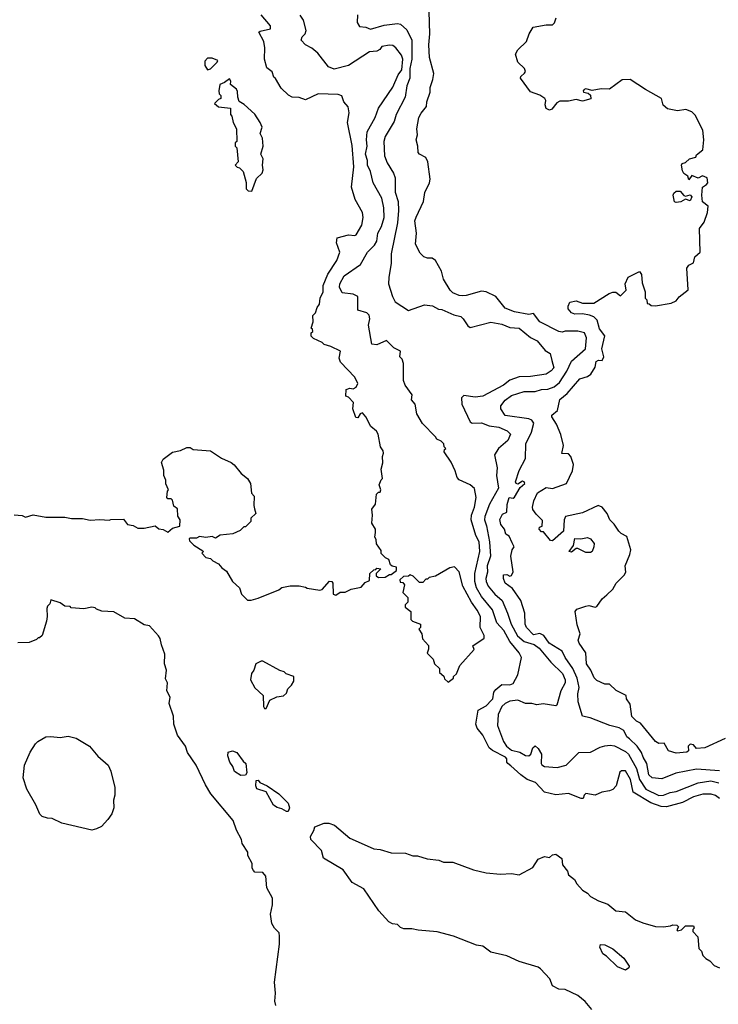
# Model space of a CAD drawing. Extents: x 1793424 to 1900092, y 321114 to 470632.
# Tile 169 of 256: x 1861689 to 1866102, y 405585 to 411804. Entities that reach past the tile are written whole.
import ezdxf

# ---------------------------------------------------------------- set-up
doc = ezdxf.new("R2010")
doc.units = 0

msp = doc.modelspace()

# ---------------------------------------------------------------- linework, layer by layer
at = {"layer": '0CON05XD'}
for points in [[(1861655, 408676.7), (1861705, 408672.5), (1861725, 408662.5), (1861775, 408677.5), (1861855, 408662.5), (1861975, 408662.5), (1862017, 408653), (1862085, 408653.3), (1862135, 408642.5), (1862195, 408647.5), (1862255, 408642.5), (1862265, 408647.5), (1862345, 408650), (1862370, 408615), (1862405, 408610), (1862435, 408592.5), (1862475, 408593.3), (1862545, 408607.5), (1862567.5, 408587.5), (1862595, 408583.1), (1862625, 408566.7), (1862655, 408592.5), (1862700, 408605), (1862702.5, 408645), (1862688.3, 408668.3), (1862686.7, 408715), (1862661.7, 408731.7), (1862655, 408770), (1862645, 408777.5), (1862625, 408777.5), (1862617.5, 408785), (1862623, 408827), (1862630, 408835), (1862613, 408873), (1862612.5, 408895), (1862600, 408925), (1862599.3, 408959.3), (1862583.9, 409006.1), (1862595, 409027.5), (1862655, 409072.5), (1862705, 409082.5), (1862745, 409102.5), (1862765, 409102.5), (1862785, 409090), (1862895, 409080), (1862963.9, 409033.9), (1863025, 409007.5), (1863043, 408993), (1863087, 408937), (1863127.5, 408905), (1863147.5, 408875), (1863153, 408813), (1863170, 408795), (1863167.5, 408735), (1863172.5, 408715), (1863180, 408685), (1863150, 408655), (1863150, 408635), (1863115, 408600), (1863105, 408600), (1863081.7, 408578.3), (1863035, 408557.5), (1862955, 408547.5), (1862925, 408530), (1862905, 408540), (1862865, 408532.5), (1862825, 408540), (1862805, 408530), (1862765, 408530), (1862760, 408525), (1862761.7, 408511.7), (1862790, 408485), (1862845, 408450), (1862847, 408443), (1862840, 408435), (1862865, 408407.5), (1862895, 408400), (1862910, 408385), (1862945, 408367.5), (1862965, 408342.5), (1862995, 408320), (1863032.5, 408255), (1863077.5, 408215), (1863090, 408175), (1863128.3, 408138.3), (1863151.7, 408138.3), (1863195, 408150), (1863325, 408203.3), (1863345, 408217.5), (1863397, 408227), (1863455, 408227.5), (1863495, 408220), (1863505, 408212.5), (1863585, 408200), (1863600, 408205), (1863645, 408257.5), (1863660, 408255), (1863667.5, 408245), (1863670, 408175), (1863685, 408170), (1863713, 408187), (1863745, 408187.5), (1863783.6, 408206.4), (1863845, 408220), (1863870.7, 408249.3), (1863898.3, 408261.7), (1863900, 408305), (1863925, 408330), (1863938.3, 408331.7), (1863945, 408340), (1863970, 408335), (1863940, 408305), (1863941.7, 408291.7), (1863955, 408280), (1863997, 408283), (1864025, 408300), (1864035, 408300), (1864070, 408325), (1864070, 408345), (1864041.7, 408351.7), (1864031.7, 408361.7), (1864020, 408395), (1864000, 408405), (1863973, 408433), (1863971.7, 408451.7), (1863943.6, 408493.6), (1863941.7, 408521.7), (1863932.5, 408535), (1863937.5, 408565), (1863937.5, 408585), (1863913.6, 408623.6), (1863917.5, 408675), (1863913, 408713), (1863937, 408743), (1863943, 408807), (1863955, 408820), (1863965, 408820), (1863970, 408835), (1863960, 408865), (1863971.7, 408898.3), (1863980, 408905), (1863972.5, 408965), (1863982.5, 409005), (1863980, 409045), (1863986.7, 409065), (1863985, 409080), (1863967.5, 409105), (1863952.5, 409185), (1863942.5, 409205), (1863907.5, 409235), (1863876.1, 409296.1), (1863855, 409320), (1863840, 409315), (1863825, 409290), (1863811.7, 409291.7), (1863793.3, 409345), (1863797.5, 409385), (1863765, 409420), (1863750, 409425), (1863751.7, 409468.3), (1863775, 409477.5), (1863795, 409472.5), (1863815, 409482.5), (1863825.6, 409505), (1863805, 409546.2), (1863715, 409640), (1863706.7, 409665), (1863715, 409710), (1863655, 409740), (1863613, 409753), (1863600, 409765), (1863545, 409790), (1863530, 409805), (1863530, 409825), (1863540, 409835), (1863538.3, 409848.3), (1863530, 409855), (1863542.5, 409895), (1863540, 409935), (1863557, 409953), (1863567.5, 409985), (1863582.5, 410007.5), (1863586.2, 410045), (1863606, 410085), (1863605.7, 410125), (1863635, 410196.7), (1863692.5, 410282.5), (1863710.5, 410335), (1863690.4, 410395), (1863694.3, 410425), (1863765, 410444.6), (1863805, 410440), (1863815, 410444), (1863850, 410505), (1863858.1, 410555), (1863854.3, 410585), (1863808.9, 410668.9), (1863785.7, 410745), (1863800.5, 410875), (1863789.1, 411009.1), (1863758.6, 411155), (1863771.2, 411215), (1863763.9, 411253.9), (1863737.5, 411285), (1863723.3, 411323.3), (1863700.8, 411330.8), (1863575, 411335.8), (1863495, 411298), (1863455, 411312), (1863410, 411315), (1863386.4, 411326.4), (1863341.2, 411371.2), (1863305, 411432.5), (1863295, 411440), (1863283.3, 411475), (1863249.5, 411499.5), (1863236, 411555), (1863238, 411625), (1863232, 411665), (1863198.8, 411725), (1863207.7, 411732.3), (1863272.5, 411745), (1863273.8, 411765), (1863215, 411834.4)], [(1866109.4, 406885), (1866085, 406903.1), (1866057.3, 406912.7), (1866005, 406911.2), (1865945, 406894.5), (1865875, 406860.4), (1865775, 406831.5), (1865740, 406835), (1865675, 406856.5), (1865564.1, 406924.1), (1865547.9, 407005), (1865515, 407058.8), (1865490.7, 407059.3), (1865479.3, 407050.7), (1865456.2, 406965), (1865435, 406942.5), (1865415, 406932.5), (1865365.6, 406924.4), (1865325, 406905.8), (1865264.4, 406915.6), (1865253.9, 406906.1), (1865247.5, 406885), (1865235, 406884.2), (1865155, 406915.7), (1865075, 406908.8), (1865005, 406925.6), (1864946.1, 406986.1), (1864894.6, 407004.6), (1864853.8, 407033.8), (1864792.2, 407092.2), (1864773.3, 407105), (1864766.7, 407115), (1864766, 407135), (1864756.7, 407145), (1864675, 407187.3), (1864654.8, 407204.8), (1864613.6, 407285), (1864579.4, 407329.4), (1864570.5, 407355), (1864585, 407442.5), (1864635, 407469.2), (1864669.2, 407505), (1864676.9, 407515), (1864684.5, 407555.5), (1864696.4, 407573.6), (1864735, 407605.6), (1864785, 407602.2), (1864805, 407612), (1864834.6, 407665), (1864858.6, 407775), (1864843.6, 407805), (1864785.7, 407875.7), (1864746.2, 407945), (1864703.1, 407995), (1864676.2, 408076.2), (1864605, 408160.6), (1864575.4, 408215), (1864563.2, 408255), (1864564.7, 408305), (1864594.5, 408445), (1864590.8, 408505), (1864570, 408545), (1864540.8, 408645), (1864542.5, 408675), (1864561.4, 408725), (1864572.2, 408785), (1864562.7, 408842.7), (1864535, 408866.2), (1864465, 408897.5), (1864451.7, 408911.7), (1864440, 408955), (1864415, 409010), (1864370, 409075), (1864371.7, 409088.3), (1864380, 409095), (1864370, 409105), (1864367.5, 409125), (1864350.7, 409140.7), (1864323.6, 409153.6), (1864315, 409170), (1864233.6, 409253.6), (1864197.5, 409315), (1864187.5, 409375), (1864163, 409403), (1864167.5, 409435), (1864123.3, 409495), (1864113.3, 409525), (1864113, 409633), (1864105, 409660), (1864090, 409675), (1864095, 409710), (1864051.7, 409731.7), (1864005, 409776.7), (1863945, 409751.2), (1863914.2, 409754.2), (1863892.7, 409875), (1863899.7, 409915), (1863897.2, 409937.2), (1863882.4, 409952.4), (1863825, 409970), (1863824, 410055), (1863795, 410070), (1863725, 410078.1), (1863708.5, 410115), (1863710.4, 410135), (1863738.1, 410185), (1863842.1, 410257.9), (1863886, 410335), (1863929.7, 410380.3), (1863944.4, 410405.6), (1863951.4, 410455), (1863975, 410498), (1863991.1, 410555), (1863990, 410615), (1863977.4, 410677.4), (1863922.5, 410772.5), (1863904.4, 410845), (1863885.6, 410885), (1863885.5, 410915), (1863873.9, 410955), (1863882.9, 411005), (1863878.8, 411045), (1863884.7, 411095.3), (1863934.2, 411185), (1863954.4, 411245), (1864045, 411378), (1864080.6, 411455), (1864102.4, 411487.6), (1864108.5, 411555), (1864100.7, 411580.7), (1864065, 411626), (1864045, 411640), (1864025, 411643.8), (1863977.5, 411635), (1863963.8, 411615), (1863945.7, 411604.3), (1863898.3, 411601.7), (1863765, 411514.3), (1863675, 411492), (1863640, 411505), (1863571.7, 411591.7), (1863534.6, 411624.6), (1863493.3, 411645), (1863466.7, 411675), (1863474.2, 411695), (1863492, 411715), (1863497.5, 411735), (1863481.7, 411801.7), (1863461.3, 411831.3)], [(1863822.8, 411835), (1863821.4, 411785), (1863835, 411761.2), (1863876.4, 411756.4), (1863904.1, 411744.1), (1863991.1, 411768.9), (1864075, 411779.1), (1864095, 411776.2), (1864135, 411738.8), (1864165, 411673.8), (1864165.2, 411555), (1864153, 411495), (1864152.7, 411435), (1864134.2, 411385), (1864124.7, 411315.3), (1864067.1, 411205), (1864055, 411160), (1863997.1, 411065), (1863990, 411035), (1863993.2, 410943.2), (1864010.3, 410900.3), (1864050, 410835), (1864060, 410805), (1864060.6, 410715), (1864080, 410655), (1864081.7, 410598.3), (1864075, 410520), (1864035.5, 410324.5), (1864035.5, 410265), (1864020, 410175), (1864019.2, 410135), (1864044, 410055), (1864061.5, 410021.5), (1864145, 409966.2), (1864245, 410002.9), (1864296.4, 409996.4), (1864335, 409976.2), (1864355, 409973.8), (1864430.4, 409940.4), (1864475, 409929.2), (1864491.2, 409915), (1864520.5, 409870.5), (1864535, 409860), (1864665, 409894), (1864735, 409880.8), (1864785, 409859.2), (1864845, 409856.2), (1864915.9, 409795.9), (1864957.5, 409775), (1865007.5, 409715), (1865040, 409695), (1865051.2, 409651.2), (1865062, 409605), (1865046.2, 409585), (1865015, 409565.8), (1864915, 409550), (1864845, 409547.1), (1864785, 409526.5), (1864744, 409495), (1864615, 409426.4), (1864565, 409420), (1864495, 409430), (1864480, 409415), (1864480.8, 409375), (1864535, 409263.3), (1864546.2, 409256.2), (1864605, 409257.9), (1864655, 409237.7), (1864715, 409230), (1864767.7, 409207.7), (1864790, 409185), (1864771.4, 409145), (1864713.3, 409095), (1864688.8, 409055), (1864704.3, 408974.3), (1864700.9, 408925), (1864713.8, 408845), (1864656.9, 408743.1), (1864627.5, 408665), (1864625.9, 408645), (1864636.7, 408606.7), (1864656.7, 408505), (1864662.9, 408415), (1864641.5, 408355), (1864642.9, 408315), (1864633.8, 408275), (1864634.6, 408255), (1864647.3, 408225), (1864690.5, 408175), (1864736.7, 408135), (1864771.2, 408055), (1864792.9, 407985), (1864832.4, 407912.4), (1864875, 407876.2), (1864938.1, 407858.1), (1864969.5, 407835), (1865043.3, 407745), (1865117.9, 407675), (1865135.3, 407635), (1865133.8, 407615), (1865106.9, 407565), (1865082.5, 407475), (1865075, 407470), (1864995, 407481.9), (1864955, 407477.1), (1864925, 407484.5), (1864885, 407483.9), (1864835, 407506.7), (1864785, 407499.4), (1864754.7, 407485.3), (1864733.5, 407465), (1864710.8, 407415), (1864708, 407345), (1864744, 407245), (1864764.4, 407215), (1864795, 407191.1), (1864848.3, 407178.3), (1864885, 407155.5), (1864905, 407153.5), (1864917.8, 407165), (1864929.5, 407205), (1864945, 407216.5), (1864965, 407201.1), (1864984.5, 407165), (1864981.9, 407105), (1864986.7, 407096.7), (1865005, 407087.8), (1865085, 407080.8), (1865140, 407095), (1865220, 407175), (1865295, 407177.5), (1865355, 407210), (1865385, 407218.1), (1865418.1, 407221.9), (1865446.9, 407216.9), (1865515, 407181.5), (1865535, 407164.3), (1865585.8, 407075), (1865605, 407005.6), (1865645, 406943.3), (1865725.3, 406904.7), (1865754.7, 406905.3), (1865798.2, 406921.8), (1865835, 406928.2), (1865975, 406983.6), (1866055, 406996), (1866105, 406983.8)], [(1865144.2, 409584.2), (1865175, 409647.1), (1865262.5, 409725), (1865270, 409795), (1865256, 409825), (1865215.5, 409835.5), (1865135, 409836.9), (1865115, 409830), (1865095, 409834.2), (1864975.3, 409895.3), (1864935, 409948.8), (1864905, 409941.5), (1864815, 409958.8), (1864755, 409981.4), (1864696.2, 410055), (1864635, 410084.4), (1864605, 410090), (1864508.3, 410061.7), (1864485, 410060), (1864465, 410062), (1864425, 410078.8), (1864408, 410095), (1864366.2, 410165), (1864353.3, 410215), (1864315, 410282.5), (1864295, 410297.5), (1864265, 410297.5), (1864242.5, 410305), (1864219.3, 410329.3), (1864190, 410385), (1864195.8, 410455), (1864185.7, 410534.3), (1864193.5, 410556.5), (1864240, 410655), (1864247.7, 410712.3), (1864277.3, 410772.7), (1864282.7, 410797.3), (1864267, 410907), (1864255, 410933.3), (1864214.2, 410954.2), (1864206.2, 410965), (1864204.5, 411005), (1864193.1, 411045), (1864202.6, 411077.4), (1864197.9, 411115), (1864210.5, 411185), (1864225, 411213.8), (1864258.8, 411255), (1864260, 411285), (1864281.2, 411345), (1864280.8, 411375), (1864298.6, 411425), (1864304.1, 411464.1), (1864277.1, 411565), (1864272.7, 411645), (1864279.2, 411715), (1864276.4, 411856.4)], [(1866145, 407262.9), (1866015.7, 407204.3), (1865965, 407200), (1865944.3, 407224.3), (1865925, 407228.1), (1865910.8, 407215), (1865912.5, 407185), (1865903.3, 407176.7), (1865835, 407172), (1865787.5, 407185), (1865760, 407235), (1865727, 407233), (1865705, 407244), (1865610, 407360), (1865585, 407373.3), (1865555, 407402.5), (1865545, 407480), (1865522.5, 407515), (1865520, 407535), (1865457.1, 407567.1), (1865415, 407606.7), (1865385, 407607.5), (1865335, 407630), (1865317, 407647), (1865296.2, 407695), (1865268.6, 407735), (1865265.7, 407805.7), (1865223.8, 407865), (1865216.7, 407885), (1865230, 407925), (1865210.7, 407980.7), (1865196.7, 408065), (1865208.8, 408081.2), (1865265, 408100), (1865285, 408103.8), (1865325, 408093.3), (1865335, 408097.5), (1865367.5, 408145), (1865398.3, 408171.7), (1865435, 408207.5), (1865457.5, 408245), (1865507.5, 408295), (1865517.5, 408315), (1865513.3, 408355), (1865543.8, 408425), (1865550, 408455), (1865525, 408540), (1865487.9, 408557.9), (1865472.5, 408572.5), (1865445, 408616.7), (1865416.7, 408645), (1865400, 408685), (1865367.5, 408725), (1865343.6, 408736.4), (1865245, 408690), (1865137.5, 408665), (1865129.2, 408645), (1865125, 408572.5), (1865055, 408513.3), (1865042.5, 408515), (1864998.3, 408568.3), (1864985, 408570), (1864970, 408585), (1864971.7, 408598.3), (1864990, 408605), (1864991.7, 408641.7), (1864950.7, 408680.7), (1864930.7, 408710.7), (1864927.5, 408725), (1864936.7, 408765), (1864960, 408815), (1865015, 408849.2), (1865055, 408843.8), (1865142.5, 408875), (1865180, 408955), (1865186.2, 408995), (1865170, 409045), (1865155, 409062.5), (1865113, 409063), (1865123.3, 409115), (1865106.4, 409183.6), (1865079.5, 409249.5), (1865050, 409295), (1865050, 409305), (1865086.7, 409335), (1865100, 409405), (1865146.2, 409443.8), (1865227.5, 409535), (1865275, 409550), (1865295.9, 409564.1), (1865325, 409610), (1865330, 409645), (1865345, 409653.3), (1865368.3, 409651.7), (1865378.8, 409675), (1865366.7, 409725), (1865386.1, 409806.1), (1865352.1, 409852.1), (1865337.5, 409905), (1865316.4, 409926.4), (1865287.8, 409937.8), (1865245, 409946.2), (1865195, 409944.3), (1865175, 409952), (1865153, 409977), (1865152.5, 409995), (1865165, 410020), (1865205, 410027.5), (1865245, 410012.5), (1865315, 410012.5), (1865412.5, 410075), (1865435, 410083.3), (1865455, 410082.5), (1865485, 410060), (1865520, 410095), (1865512.5, 410135), (1865532.7, 410177.3), (1865605, 410212.5), (1865616.2, 410195), (1865621.7, 410141.7), (1865640, 410085), (1865640, 410045), (1865650, 410035), (1865651.7, 410011.7), (1865665, 410010), (1865678.3, 409998.3), (1865705, 409997.5), (1865805, 410012.5), (1865835, 410027.5), (1865855, 410052.5), (1865911.7, 410098.3), (1865902.5, 410235), (1865915, 410252.5), (1865945, 410267.5), (1865953.9, 410306.1), (1865988, 410335), (1865982.5, 410485), (1866012.5, 410525), (1866034.5, 410585.5), (1866036.7, 410625), (1866002.9, 410652.9), (1865996.9, 410695), (1866003, 410747), (1866027.7, 410762.3), (1866035.7, 410774.3), (1866030.8, 410805), (1866002, 410818), (1865975, 410802.5), (1865935, 410820), (1865915, 410792.5), (1865910, 410815), (1865883.3, 410833.3), (1865875, 410850), (1865870, 410885), (1865873.6, 410896.4), (1865895, 410902.5), (1865920, 410925), (1865960, 410935), (1865965, 410950), (1866005, 410982.5), (1866011.1, 411045), (1866004.4, 411105), (1865955, 411200), (1865935, 411221.9), (1865896.8, 411236.8), (1865845, 411227.1), (1865780.5, 411240.5), (1865753.2, 411263.2), (1865742.9, 411305), (1865642.7, 411362.7), (1865545, 411426), (1865495, 411423.3), (1865414.2, 411365.8), (1865362.6, 411367.4), (1865305, 411356.2), (1865265, 411366.7), (1865255, 411362.5), (1865247.5, 411355), (1865250, 411345), (1865278.8, 411338.8), (1865295, 411327.5), (1865297, 411303), (1865245, 411290), (1865205, 411299.2), (1865155, 411289.2), (1865100.7, 411289.3), (1865081.7, 411278.3), (1865050.7, 411239.3), (1865035, 411232.5), (1865013.6, 411243.6), (1865008.8, 411265), (1865013, 411293), (1865006.4, 411306.4), (1864975, 411326.7), (1864915, 411348.8), (1864852, 411435), (1864853.8, 411445), (1864877.5, 411465), (1864883, 411477), (1864876.7, 411495), (1864835, 411536.2), (1864820, 411585), (1864835, 411613.8), (1864890, 411665), (1864908, 411715), (1864933.2, 411756.8), (1865015, 411770.6), (1865055, 411770.8), (1865066.3, 411783.7), (1865077.5, 411815)], [(1862875, 411487.5), (1862895, 411493.3), (1862936.7, 411535), (1862940, 411545), (1862905, 411560), (1862875, 411560), (1862858.3, 411541.7), (1862857.5, 411515), (1862875, 411487.5)], [(1863155, 410720), (1863185, 410800), (1863220, 410835), (1863227.5, 410855), (1863222.5, 410885), (1863227.5, 410925), (1863212.5, 410955), (1863226.2, 411005), (1863222.5, 411055), (1863207.5, 411085), (1863220, 411125), (1863208.8, 411155), (1863175, 411206.7), (1863107.3, 411267.3), (1863076.4, 411286.4), (1863066.7, 411315), (1863065, 411350), (1863057.5, 411365), (1863020, 411395), (1863022.5, 411415), (1863015, 411430), (1862982.9, 411407.1), (1862952.5, 411395), (1862947.5, 411355), (1862950, 411335), (1862960, 411325), (1862960, 411305), (1862945, 411300), (1862920, 411275), (1862945, 411253.3), (1863020, 411245), (1863020, 411205), (1863030, 411195), (1863037.5, 411155), (1863057.5, 411115), (1863060, 411035), (1863050, 411025), (1863050, 411005), (1863060, 410995), (1863070, 410905), (1863050, 410885), (1863061.7, 410871.7), (1863078.3, 410868.3), (1863100, 410845), (1863120, 410775), (1863120, 410735), (1863133, 410723), (1863155, 410720)], [(1865835, 410648.8), (1865824.1, 410654.1), (1865816, 410695), (1865821.2, 410708.8), (1865835, 410720), (1865861.7, 410721.7), (1865885, 410693.3), (1865895, 410690), (1865925, 410696.7), (1865933.8, 410685), (1865925, 410660), (1865895, 410670), (1865865, 410652.5), (1865835, 410648.8)], [(1866109.5, 407059.5), (1865965, 407070.8), (1865832.5, 407045), (1865745, 407008.1), (1865684, 407016), (1865663.4, 407035), (1865650.9, 407105), (1865626.7, 407145), (1865616.4, 407175), (1865588.8, 407215), (1865540.8, 407260.8), (1865525, 407274.4), (1865505, 407314.3), (1865475, 407332), (1865415.9, 407345.9), (1865292.5, 407395), (1865243.3, 407405), (1865215.6, 407495), (1865214.5, 407545), (1865223.1, 407585), (1865210, 407645), (1865182.9, 407705), (1865134.5, 407775), (1865116.4, 407815), (1865034.4, 407865), (1864999.4, 407915), (1864975, 407926.2), (1864935, 407918.9), (1864890, 407965), (1864882.5, 407985), (1864880, 408055), (1864855.4, 408135.4), (1864802.2, 408212.2), (1864756.2, 408245), (1864744, 408275), (1864745, 408297.5), (1864765, 408298.8), (1864785, 408288.8), (1864795, 408293.3), (1864805, 408317.5), (1864792, 408415), (1864800, 408455), (1864812.5, 408475), (1864799.2, 408499.2), (1864780.7, 408540.7), (1864760, 408555), (1864751.2, 408585), (1864728.2, 408615), (1864722.4, 408647.6), (1864739.2, 408680.8), (1864767, 408693), (1864768.8, 408741.2), (1864781.2, 408785), (1864805, 408782), (1864815, 408787.5), (1864851.1, 408848.9), (1864878.8, 408875), (1864876.2, 408885), (1864865, 408888.8), (1864835, 408871.2), (1864825, 408873.8), (1864820, 408885), (1864844.4, 408955.6), (1864885, 409032.5), (1864885.7, 409125), (1864922, 409198), (1864936.9, 409255), (1864924, 409275), (1864905, 409283.3), (1864755, 409302.9), (1864728.8, 409345), (1864728.8, 409365), (1864755, 409400), (1864795, 409429.4), (1864875, 409454.5), (1864945, 409455.6), (1864985, 409467.3), (1865025, 409470.4), (1865065, 409485.4), (1865097.8, 409512.2), (1865144.2, 409584.2)], [(1865295, 408438), (1865265, 408438.6), (1865215, 408463.1), (1865205, 408462.9), (1865175, 408440.8), (1865160, 408445), (1865186.6, 408483.4), (1865195, 408526.7), (1865233.9, 408523.9), (1865275, 408534.3), (1865295, 408525.8), (1865317.5, 408495), (1865316, 408475), (1865304.3, 408445.7), (1865295, 408438)], [(1864395, 407620), (1864430, 407645), (1864430, 407655), (1864448.3, 407671.7), (1864470, 407725), (1864560, 407825), (1864551.7, 407848.3), (1864623, 407897), (1864622.5, 407915), (1864597.5, 407965), (1864599.2, 408035), (1864578.6, 408075), (1864541.9, 408125), (1864488.9, 408225), (1864465, 408317.5), (1864435, 408347.5), (1864405, 408342.5), (1864315, 408290), (1864275, 408280), (1864265, 408270), (1864255, 408270), (1864235, 408250), (1864215, 408250), (1864175, 408290), (1864155, 408297.5), (1864145, 408290), (1864113, 408287), (1864090, 408265), (1864091.7, 408251.7), (1864108.3, 408248.3), (1864120, 408235), (1864110, 408185), (1864140, 408155), (1864140, 408125), (1864123, 408107), (1864123, 408093), (1864160, 408065), (1864160, 408015), (1864170, 408005), (1864220, 407985), (1864220, 407965), (1864210, 407955), (1864230, 407925), (1864233, 407893), (1864271.7, 407851.7), (1864271.7, 407828.3), (1864263, 407803), (1864300, 407765), (1864310, 407735), (1864340, 407705), (1864341.7, 407681.7), (1864368.3, 407658.3), (1864371.7, 407641.7), (1864395, 407620)], [(1863306.7, 405576.7), (1863300, 405605), (1863304, 405655), (1863298.8, 405725), (1863330, 405965), (1863330, 406015), (1863327, 406037), (1863297.5, 406065), (1863282.5, 406095), (1863272.5, 406155), (1863285.9, 406214.1), (1863286.7, 406255), (1863250.7, 406320.7), (1863243.8, 406395), (1863225, 406416.7), (1863175, 406420), (1863165, 406430), (1863157.5, 406445), (1863157.5, 406475), (1863130, 406525), (1863130, 406545), (1863095, 406600), (1863090, 406625), (1863057.5, 406685), (1863037.5, 406745), (1862896.7, 406915), (1862861.7, 406971.7), (1862803.3, 407095), (1862750, 407175), (1862736.7, 407215), (1862686.7, 407285), (1862663.3, 407355), (1862660, 407405), (1862632.5, 407485), (1862640, 407525), (1862617.5, 407565), (1862622.5, 407615), (1862610.7, 407640.7), (1862616.7, 407695), (1862603.3, 407735), (1862606.1, 407796.1), (1862583.8, 407855), (1862576.7, 407895), (1862565, 407912.5), (1862510, 407975), (1862475, 407982.5), (1862415, 408020), (1862353.6, 408023.6), (1862283, 408063), (1862208.3, 408068.3), (1862175, 408080), (1862165, 408090), (1862145, 408092.5), (1862095, 408083.3), (1862015, 408090), (1862007, 408097), (1861975, 408100), (1861945, 408120), (1861885, 408140), (1861880, 408115), (1861865, 408100), (1861860, 408085), (1861862.5, 408035), (1861857.5, 408005), (1861830, 407915), (1861815, 407900), (1861805, 407900), (1861795, 407890), (1861749.3, 407870.7), (1861677, 407867)], [(1863245, 407452.5), (1863270, 407505), (1863313, 407527), (1863355, 407532.5), (1863375, 407550), (1863381.7, 407578.3), (1863405, 407600), (1863420, 407625), (1863420, 407655), (1863373, 407673), (1863360, 407685), (1863333, 407693), (1863225, 407752.5), (1863215, 407752.5), (1863180, 407735), (1863167.5, 407695), (1863152.5, 407675), (1863147.5, 407635), (1863173.6, 407583.6), (1863226.1, 407536.1), (1863230, 407465), (1863235, 407452.5), (1863245, 407452.5)], [(1862145, 406684), (1861955, 406728.6), (1861895, 406758.8), (1861865, 406760), (1861830.3, 406770.3), (1861816.2, 406785), (1861790, 406845), (1861735, 406943.3), (1861711.4, 407015), (1861720, 407095), (1861755, 407177.5), (1861789.5, 407230.5), (1861804.2, 407245.8), (1861855, 407273.8), (1861885, 407276.7), (1861945, 407270), (1861995, 407278.8), (1862045, 407265.7), (1862130, 407215), (1862182.3, 407152.3), (1862247.5, 407095), (1862265, 407057.5), (1862290, 406955), (1862289.2, 406905), (1862281.9, 406875), (1862284.2, 406825.8), (1862271.2, 406788.8), (1862245, 406751.2), (1862205, 406708.8), (1862173.3, 406693.3), (1862145, 406684)], [(1863085, 407030), (1863046.7, 407055), (1863036.1, 407086.1), (1863016.2, 407115), (1863003.8, 407155), (1863005, 407177.5), (1863033.9, 407186.1), (1863060, 407175), (1863099.7, 407119.7), (1863118, 407105), (1863123.6, 407046.4), (1863115, 407032.5), (1863085, 407030)], [(1863375, 406802.5), (1863345, 406820), (1863315, 406827.5), (1863292.3, 406842.3), (1863246.9, 406926.9), (1863187.5, 406945), (1863180, 406965), (1863181.7, 406998.3), (1863195, 407000), (1863206.7, 406986.7), (1863252.5, 406965), (1863326.7, 406915), (1863385.7, 406855.7), (1863393.8, 406825), (1863385, 406803.3), (1863375, 406802.5)], [(1865302.7, 405552.7), (1865261.7, 405601.7), (1865215, 405640), (1865135, 405677.5), (1865095, 405681.2), (1865055, 405702.5), (1865036.7, 405745), (1864978.3, 405808.3), (1864965, 405820), (1864845, 405856.2), (1864765, 405891.2), (1864665, 405913.3), (1864615, 405952.5), (1864575, 405957.5), (1864430, 406015), (1864325, 406043.3), (1864205, 406052.5), (1864165, 406062.5), (1864115, 406062.5), (1864095, 406070), (1864075, 406090), (1864043, 406093), (1864020, 406105), (1863957.5, 406175), (1863862.5, 406315), (1863790, 406355), (1863732.5, 406435), (1863607, 406507), (1863596.1, 406556.1), (1863528, 406625), (1863526.9, 406645), (1863547.6, 406682.4), (1863553.3, 406706.7), (1863611.7, 406728.3), (1863641.7, 406728.3), (1863676.8, 406716.8), (1863775, 406633.8), (1863865, 406593.8), (1863925, 406566.2), (1863965, 406563.3), (1864035, 406541.2), (1864125, 406540), (1864173, 406523), (1864201.7, 406521.7), (1864263.6, 406503.6), (1864336.4, 406496.4), (1864365, 406482.5), (1864425, 406483.3), (1864555, 406433.3), (1864635, 406416.2), (1864725, 406406.2), (1864795, 406412), (1864845, 406402.5), (1864930, 406450), (1864965, 406502.5), (1865005, 406517.5), (1865035, 406512.5), (1865055, 406530), (1865075, 406532.5), (1865112.5, 406505), (1865117.5, 406465), (1865150, 406425), (1865155, 406402.5), (1865193, 406373), (1865207.5, 406345), (1865243.3, 406305), (1865275, 406286.7), (1865295, 406266.2), (1865345, 406238.8), (1865405, 406216.7), (1865455, 406176.2), (1865515, 406168.8), (1865579.3, 406119.3), (1865625, 406100), (1865705, 406076.7), (1865755, 406073.3), (1865799.3, 406080.7), (1865815, 406087.5), (1865840, 406085), (1865850, 406075), (1865840, 406055), (1865845, 406050), (1865870, 406055), (1865895, 406080), (1865945, 406080), (1865950, 406065), (1865941.7, 406058.3), (1865940, 406045), (1865971.7, 406011.7), (1865978.3, 405938.3), (1865995, 405920), (1866003.6, 405893.6), (1866023.6, 405873.6), (1866049.3, 405859.3), (1866075, 405830), (1866110, 405815)], [(1865515, 405801.2), (1865465, 405821.2), (1865395, 405890), (1865373, 405903), (1865353.3, 405945), (1865357.5, 405962.5), (1865385, 405961.2), (1865435, 405936), (1865505, 405876.7), (1865538.8, 405825), (1865536.7, 405815), (1865515, 405801.2)]]:
    msp.add_lwpolyline(points, dxfattribs=at)

doc.saveas('drawing.dxf')
